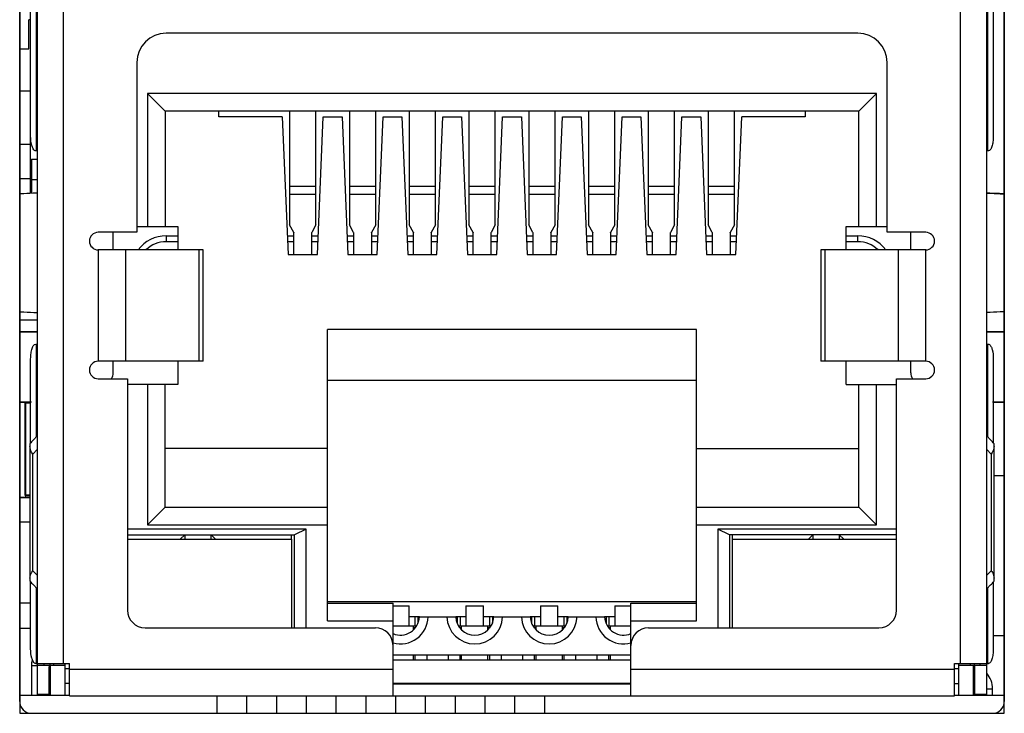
# Model space of a CAD drawing. Header units: millimetres. Extents: x 0 to 3905, y -1166 to 1110.
# Tile 77 of 155: x 1641 to 1658, y 871 to 883. Entities that reach past the tile are written whole.
import ezdxf

# ---------------------------------------------------------------- set-up
doc = ezdxf.new("R2010")
doc.units = ezdxf.units.MM
doc.header["$LTSCALE"] = 65.395
for name, color, linetype in [('100200351_DXF_CONTINUOUS_LINE', 7, 'CONTINUOUS'), ('100201213_DXF_CONTINUOUS_LINE', 7, 'CONTINUOUS'), ('100201489_DXF_CONTINUOUS_LINE', 7, 'CONTINUOUS'), ('100300849_DXF_CONTINUOUS_LINE', 7, 'CONTINUOUS'), ('101110356_DXF_CONTINUOUS_LINE', 7, 'CONTINUOUS'), ('101302054_DXF_CONTINUOUS_LINE', 7, 'CONTINUOUS'), ('910900013_DXF_CONTINUOUS_LINE', 7, 'CONTINUOUS'), ('910900585_DXF_CONTINUOUS_LINE', 7, 'CONTINUOUS'), ('DE-11-055623DXF_CONTINUOUS_LINE', 7, 'CONTINUOUS'), ('DE-14-037740DXF_CONTINUOUS_LINE', 7, 'CONTINUOUS'), ('LED-GREEN__1DXF_CONTINUOUS_LINE', 7, 'CONTINUOUS'), ('MV-20449REV1DXF_CONTINUOUS_LINE', 7, 'CONTINUOUS'), ('MV-20499-B_DXF_CONTINUOUS_LINE', 7, 'CONTINUOUS'), ('MV-20499-T_DXF_CONTINUOUS_LINE', 7, 'CONTINUOUS'), ('MV-23383REV1DXF_CONTINUOUS_LINE', 7, 'CONTINUOUS'), ('PCB-MV-20449DXF_CONTINUOUS_LINE', 7, 'CONTINUOUS'), ('RH2-C110PIN_DXF_CONTINUOUS_LINE', 7, 'CONTINUOUS'), ('RH2-C120__LODXF_CONTINUOUS_LINE', 7, 'CONTINUOUS'), ('RH2-C120__SHDXF_CONTINUOUS_LINE', 7, 'CONTINUOUS'), ('RH2-P110_RH2DXF_CONTINUOUS_LINE', 7, 'CONTINUOUS'), ('RH2-P120_DXF_CONTINUOUS_LINE', 7, 'CONTINUOUS'), ('RH2-S120__DXF_CONTINUOUS_LINE', 7, 'CONTINUOUS'), ('RH2-ZZ-0006_DXF_CONTINUOUS_LINE', 7, 'CONTINUOUS'), ('RUH-S110_RH2DXF_CONTINUOUS_LINE', 7, 'CONTINUOUS'), ('Z26-RH2_T1_CDXF_CONTINUOUS_LINE', 7, 'CONTINUOUS')]:
    doc.layers.add(name, color=color, linetype=linetype)

msp = doc.modelspace()

# ---------------------------------------------------------------- linework, layer by layer
at = {"layer": '100200351_DXF_CONTINUOUS_LINE'}
msp.add_line((1641.516, 877.758), (1641.216, 877.758), dxfattribs=at)
at = {"layer": '100201213_DXF_CONTINUOUS_LINE'}
for p, q in [((1641.309, 874.768), (1641.309, 876.348)), ((1641.309, 876.348), (1641.403, 876.348)), ((1641.319, 874.758), (1641.319, 876.357)), ((1641.391, 874.768), (1641.309, 874.768)), ((1641.391, 874.758), (1641.319, 874.758))]:
    msp.add_line(p, q, dxfattribs=at)
for centre, start, end in [((1641.319, 876.348), 104.4538, 179.9982), ((1641.318, 874.768), 179.9982, 269.9982)]:
    msp.add_arc(centre, 0.01, start, end, dxfattribs=at)
at = {"layer": '100201489_DXF_CONTINUOUS_LINE'}
msp.add_line((1657.841, 875.107), (1658.016, 875.107), dxfattribs=at)
at = {"layer": '100300849_DXF_CONTINUOUS_LINE'}
msp.add_line((1641.216, 872.932), (1641.403, 872.932), dxfattribs=at)
at = {"layer": '101110356_DXF_CONTINUOUS_LINE'}
for p, q in [((1641.391, 874.732), (1641.216, 874.732)), ((1641.216, 874.732), (1641.391, 874.732))]:
    msp.add_line(p, q, dxfattribs=at)
at = {"layer": '101302054_DXF_CONTINUOUS_LINE'}
for p, q in [((1641.371, 882.386), (1641.371, 882.886)), ((1641.403, 882.886), (1641.371, 882.886)), ((1641.216, 882.386), (1641.371, 882.386)), ((1641.216, 881.671), (1641.401, 881.671)), ((1641.401, 879.917), (1641.401, 880.912)), ((1641.401, 880.756), (1641.216, 880.756)), ((1641.416, 880.508), (1641.416, 879.922)), ((1641.416, 880.508), (1641.516, 880.508)), ((1641.216, 880.176), (1641.401, 880.176)), ((1641.516, 880.155), (1641.416, 880.155))]:
    msp.add_line(p, q, dxfattribs=at)
at = {"layer": '910900013_DXF_CONTINUOUS_LINE'}
msp.add_line((1657.829, 872.373), (1658.016, 872.373), dxfattribs=at)
at = {"layer": '910900585_DXF_CONTINUOUS_LINE'}
for p, q in [((1641.216, 872.5), (1641.403, 872.5)), ((1641.724, 871.357), (1641.724, 871.867))]:
    msp.add_line(p, q, dxfattribs=at)
at = {"layer": 'DE-11-055623DXF_CONTINUOUS_LINE'}
for p, q in [((1641.216, 871.247), (1641.216, 893.597)), ((1658.016, 893.597), (1658.016, 871.247)), ((1641.416, 871.047), (1657.816, 871.047))]:
    msp.add_line(p, q, dxfattribs=at)
for centre, start, end in [((1641.416, 871.247), 180, 270), ((1657.816, 871.247), 270, 0)]:
    msp.add_arc(centre, 0.2, start, end, dxfattribs=at)
at = {"layer": 'DE-14-037740DXF_CONTINUOUS_LINE'}
msp.add_line((1641.216, 874.317), (1641.391, 874.317), dxfattribs=at)
at = {"layer": 'LED-GREEN__1DXF_CONTINUOUS_LINE'}
for p, q in [((1643.056, 874.017), (1645.856, 874.017)), ((1645.856, 874.017), (1645.856, 872.507)), ((1653.376, 872.507), (1653.376, 874.017)), ((1653.376, 874.017), (1656.176, 874.017))]:
    msp.add_line(p, q, dxfattribs=at)
at = {"layer": 'MV-20449REV1DXF_CONTINUOUS_LINE'}
for p, q in [((1641.216, 877.558), (1641.516, 877.558)), ((1657.716, 877.557), (1658.016, 877.557)), ((1641.216, 876.358), (1641.403, 876.358)), ((1657.829, 876.357), (1658.016, 876.357))]:
    msp.add_line(p, q, dxfattribs=at)
at = {"layer": 'MV-20499-B_DXF_CONTINUOUS_LINE'}
for p, q in [((1641.416, 876.358), (1641.216, 876.358)), ((1658.016, 876.357), (1657.816, 876.357))]:
    msp.add_line(p, q, dxfattribs=at)
at = {"layer": 'MV-20499-T_DXF_CONTINUOUS_LINE'}
for p, q in [((1641.516, 877.558), (1641.216, 877.558)), ((1658.016, 877.557), (1657.716, 877.557))]:
    msp.add_line(p, q, dxfattribs=at)
at = {"layer": 'MV-23383REV1DXF_CONTINUOUS_LINE'}
for p, q in [((1641.216, 871.357), (1642.066, 871.357)), ((1644.586, 871.047), (1644.586, 871.347)), ((1645.094, 871.047), (1645.094, 871.347)), ((1645.602, 871.047), (1645.602, 871.347)), ((1646.11, 871.047), (1646.11, 871.347)), ((1646.618, 871.047), (1646.618, 871.347)), ((1647.126, 871.047), (1647.126, 871.347)), ((1647.634, 871.047), (1647.634, 871.347)), ((1648.142, 871.047), (1648.142, 871.347)), ((1648.65, 871.047), (1648.65, 871.347)), ((1649.158, 871.047), (1649.158, 871.347)), ((1649.666, 871.047), (1649.666, 871.347)), ((1650.174, 871.047), (1650.174, 871.347)), ((1657.166, 871.357), (1658.016, 871.357))]:
    msp.add_line(p, q, dxfattribs=at)
at = {"layer": 'PCB-MV-20449DXF_CONTINUOUS_LINE'}
for p, q in [((1641.216, 877.557), (1641.516, 877.557)), ((1657.716, 877.557), (1658.016, 877.557)), ((1641.216, 876.357), (1641.403, 876.357)), ((1657.829, 876.357), (1658.016, 876.357))]:
    msp.add_line(p, q, dxfattribs=at)
at = {"layer": 'RH2-C110PIN_DXF_CONTINUOUS_LINE'}
for p, q in [((1645.821, 881.327), (1645.821, 879.385)), ((1646.271, 879.385), (1646.271, 881.327)), ((1646.841, 881.327), (1646.841, 879.385)), ((1647.291, 879.385), (1647.291, 881.327)), ((1647.861, 881.327), (1647.861, 879.385)), ((1648.311, 879.385), (1648.311, 881.327)), ((1648.881, 881.327), (1648.881, 879.385)), ((1649.331, 879.385), (1649.331, 881.327)), ((1649.901, 881.327), (1649.901, 879.385)), ((1650.351, 879.385), (1650.351, 881.327)), ((1650.921, 881.327), (1650.921, 879.385)), ((1651.371, 879.385), (1651.371, 881.327)), ((1651.941, 881.327), (1651.941, 879.385)), ((1652.391, 879.385), (1652.391, 881.327)), ((1652.961, 881.327), (1652.961, 879.385)), ((1653.411, 879.385), (1653.411, 881.327)), ((1646.271, 880.039), (1645.821, 880.039)), ((1647.291, 880.039), (1646.841, 880.039)), ((1648.311, 880.039), (1647.861, 880.039)), ((1649.331, 880.039), (1648.881, 880.039)), ((1650.351, 880.039), (1649.901, 880.039)), ((1651.371, 880.039), (1650.921, 880.039)), ((1652.391, 880.039), (1651.941, 880.039)), ((1653.411, 880.039), (1652.961, 880.039)), ((1645.821, 879.909), (1646.271, 879.909)), ((1646.841, 879.909), (1647.291, 879.909)), ((1647.861, 879.909), (1648.311, 879.909)), ((1648.881, 879.909), (1649.331, 879.909)), ((1649.901, 879.909), (1650.351, 879.909)), ((1650.921, 879.909), (1651.371, 879.909)), ((1651.941, 879.909), (1652.391, 879.909)), ((1652.961, 879.909), (1653.411, 879.909)), ((1645.894, 879.255), (1645.821, 879.385)), ((1646.271, 879.385), (1646.198, 879.255)), ((1646.914, 879.255), (1646.841, 879.385)), ((1647.291, 879.385), (1647.218, 879.255)), ((1647.934, 879.255), (1647.861, 879.385)), ((1648.311, 879.385), (1648.238, 879.255)), ((1648.954, 879.255), (1648.881, 879.385)), ((1649.331, 879.385), (1649.258, 879.255)), ((1649.974, 879.255), (1649.901, 879.385)), ((1650.351, 879.385), (1650.278, 879.255)), ((1650.994, 879.255), (1650.921, 879.385)), ((1651.371, 879.385), (1651.298, 879.255)), ((1652.014, 879.255), (1651.941, 879.385)), ((1652.391, 879.385), (1652.318, 879.255)), ((1653.034, 879.255), (1652.961, 879.385)), ((1653.411, 879.385), (1653.338, 879.255)), ((1645.894, 879.255), (1645.896, 879.248)), ((1645.896, 878.877), (1645.896, 879.248)), ((1646.196, 879.248), (1646.198, 879.255)), ((1646.196, 879.248), (1646.196, 878.877)), ((1646.914, 879.255), (1646.916, 879.248)), ((1646.916, 878.877), (1646.916, 879.248)), ((1647.216, 879.248), (1647.218, 879.255)), ((1647.216, 879.248), (1647.216, 878.877)), ((1647.934, 879.255), (1647.936, 879.248)), ((1647.936, 878.877), (1647.936, 879.248)), ((1648.236, 879.248), (1648.238, 879.255)), ((1648.236, 879.248), (1648.236, 878.877)), ((1648.954, 879.255), (1648.956, 879.248)), ((1648.956, 878.877), (1648.956, 879.248)), ((1649.256, 879.248), (1649.258, 879.255)), ((1649.256, 879.248), (1649.256, 878.877)), ((1649.974, 879.255), (1649.976, 879.248)), ((1649.976, 878.877), (1649.976, 879.248)), ((1650.276, 879.248), (1650.278, 879.255)), ((1650.276, 879.248), (1650.276, 878.877)), ((1650.994, 879.255), (1650.996, 879.248)), ((1650.996, 878.877), (1650.996, 879.248)), ((1651.296, 879.248), (1651.298, 879.255)), ((1651.296, 879.248), (1651.296, 878.877)), ((1652.014, 879.255), (1652.016, 879.248)), ((1652.016, 878.877), (1652.016, 879.248)), ((1652.316, 879.248), (1652.318, 879.255)), ((1652.316, 879.248), (1652.316, 878.877)), ((1653.034, 879.255), (1653.036, 879.248)), ((1653.036, 878.877), (1653.036, 879.248)), ((1653.336, 879.248), (1653.338, 879.255)), ((1653.336, 879.248), (1653.336, 878.877))]:
    msp.add_line(p, q, dxfattribs=at)
at = {"layer": 'RH2-C120__LODXF_CONTINUOUS_LINE'}
for p, q in [((1648.831, 872.882), (1648.831, 872.532)), ((1648.831, 872.882), (1649.131, 872.882)), ((1649.131, 872.532), (1649.131, 872.882)), ((1651.371, 872.882), (1651.371, 872.532)), ((1651.371, 872.882), (1651.646, 872.882)), ((1648.831, 872.693), (1648.656, 872.693)), ((1648.681, 872.693), (1648.681, 872.583)), ((1648.731, 872.693), (1648.731, 872.532)), ((1649.306, 872.693), (1649.131, 872.693)), ((1649.231, 872.693), (1649.231, 872.532)), ((1649.281, 872.693), (1649.281, 872.583)), ((1651.371, 872.693), (1651.196, 872.693)), ((1651.221, 872.693), (1651.221, 872.583)), ((1651.271, 872.693), (1651.271, 872.532)), ((1649.255, 872.532), (1648.708, 872.532)), ((1648.756, 872.473), (1648.756, 872.532)), ((1649.206, 872.473), (1649.206, 872.532)), ((1651.646, 872.532), (1651.248, 872.532)), ((1651.296, 872.473), (1651.296, 872.532)), ((1648.756, 871.957), (1648.756, 872.037)), ((1649.206, 871.957), (1649.206, 872.037)), ((1651.296, 871.957), (1651.296, 872.037))]:
    msp.add_line(p, q, dxfattribs=at)
at = {"layer": 'RH2-C120__SHDXF_CONTINUOUS_LINE'}
for p, q in [((1647.586, 872.882), (1647.861, 872.882)), ((1647.861, 872.532), (1647.861, 872.882)), ((1650.101, 872.882), (1650.101, 872.532)), ((1650.101, 872.882), (1650.401, 872.882)), ((1650.401, 872.532), (1650.401, 872.882)), ((1648.036, 872.693), (1647.861, 872.693)), ((1647.961, 872.693), (1647.961, 872.532)), ((1648.011, 872.693), (1648.011, 872.583)), ((1650.101, 872.693), (1649.926, 872.693)), ((1649.951, 872.693), (1649.951, 872.583)), ((1650.001, 872.693), (1650.001, 872.532)), ((1650.576, 872.693), (1650.401, 872.693)), ((1650.501, 872.693), (1650.501, 872.532)), ((1650.551, 872.693), (1650.551, 872.583)), ((1647.985, 872.532), (1647.586, 872.532)), ((1647.936, 872.473), (1647.936, 872.532)), ((1650.525, 872.532), (1649.978, 872.532)), ((1650.026, 872.473), (1650.026, 872.532)), ((1650.476, 872.473), (1650.476, 872.532)), ((1647.936, 871.957), (1647.936, 872.037)), ((1650.026, 871.957), (1650.026, 872.037)), ((1650.476, 871.957), (1650.476, 872.037))]:
    msp.add_line(p, q, dxfattribs=at)
at = {"layer": 'RH2-P110_RH2DXF_CONTINUOUS_LINE'}
for p, q in [((1643.396, 881.627), (1643.396, 879.357)), ((1655.836, 881.627), (1643.396, 881.627)), ((1643.696, 881.327), (1643.396, 881.627)), ((1655.536, 881.327), (1655.836, 881.627)), ((1655.836, 879.357), (1655.836, 881.627)), ((1643.696, 881.327), (1643.696, 879.357)), ((1655.536, 881.327), (1643.696, 881.327)), ((1644.616, 881.227), (1644.616, 881.327)), ((1645.696, 881.227), (1644.616, 881.227)), ((1645.696, 881.227), (1645.796, 878.877)), ((1646.296, 878.877), (1646.396, 881.227)), ((1646.396, 881.227), (1646.716, 881.227)), ((1646.716, 881.227), (1646.816, 878.877)), ((1647.316, 878.877), (1647.416, 881.227)), ((1647.416, 881.227), (1647.736, 881.227)), ((1647.736, 881.227), (1647.836, 878.877)), ((1648.336, 878.877), (1648.436, 881.227)), ((1648.436, 881.227), (1648.756, 881.227)), ((1648.756, 881.227), (1648.856, 878.877)), ((1649.356, 878.877), (1649.456, 881.227)), ((1649.456, 881.227), (1649.776, 881.227)), ((1649.776, 881.227), (1649.876, 878.877)), ((1650.376, 878.877), (1650.476, 881.227)), ((1650.476, 881.227), (1650.796, 881.227)), ((1650.796, 881.227), (1650.896, 878.877)), ((1651.396, 878.877), (1651.496, 881.227)), ((1651.496, 881.227), (1651.816, 881.227)), ((1651.816, 881.227), (1651.916, 878.877)), ((1652.416, 878.877), (1652.516, 881.227)), ((1652.516, 881.227), (1652.836, 881.227)), ((1652.836, 881.227), (1652.936, 878.877)), ((1653.436, 878.877), (1653.536, 881.227)), ((1654.616, 881.227), (1653.536, 881.227)), ((1654.616, 881.327), (1654.616, 881.227)), ((1655.536, 879.357), (1655.536, 881.327)), ((1643.216, 879.357), (1643.916, 879.357)), ((1643.916, 879.357), (1643.916, 878.957)), ((1655.316, 878.957), (1655.316, 879.357)), ((1655.316, 879.357), (1656.016, 879.357)), ((1645.796, 878.877), (1646.296, 878.877)), ((1646.816, 878.877), (1647.316, 878.877)), ((1647.836, 878.877), (1648.336, 878.877)), ((1648.856, 878.877), (1649.356, 878.877)), ((1649.876, 878.877), (1650.376, 878.877)), ((1650.896, 878.877), (1651.396, 878.877)), ((1651.916, 878.877), (1652.416, 878.877)), ((1652.936, 878.877), (1653.436, 878.877)), ((1646.466, 872.627), (1646.466, 877.597)), ((1652.766, 877.597), (1646.466, 877.597)), ((1652.766, 872.627), (1652.766, 877.597)), ((1643.916, 877.057), (1643.916, 876.657)), ((1655.316, 876.657), (1655.316, 877.057)), ((1643.916, 876.657), (1643.056, 876.657)), ((1643.396, 876.657), (1643.396, 874.267)), ((1643.696, 874.567), (1643.696, 876.657)), ((1652.766, 876.727), (1646.466, 876.727)), ((1655.316, 876.657), (1656.176, 876.657)), ((1655.536, 874.567), (1655.536, 876.657)), ((1655.836, 874.267), (1655.836, 876.657)), ((1646.466, 875.567), (1643.696, 875.567)), ((1652.766, 875.567), (1655.536, 875.567)), ((1643.696, 874.567), (1643.396, 874.267)), ((1643.696, 874.567), (1646.466, 874.567)), ((1652.766, 874.567), (1655.536, 874.567)), ((1655.536, 874.567), (1655.836, 874.267)), ((1646.106, 874.192), (1643.056, 874.192)), ((1643.396, 874.267), (1646.466, 874.267)), ((1646.106, 874.192), (1645.906, 874.092)), ((1646.106, 872.507), (1646.106, 874.192)), ((1652.766, 874.267), (1655.836, 874.267)), ((1653.126, 874.192), (1653.126, 872.507)), ((1656.176, 874.192), (1653.126, 874.192)), ((1653.326, 874.092), (1653.126, 874.192)), ((1643.056, 874.092), (1645.906, 874.092)), ((1643.956, 874.017), (1644.031, 874.092)), ((1644.031, 874.092), (1644.031, 874.017)), ((1644.481, 874.017), (1644.481, 874.092)), ((1644.481, 874.092), (1644.556, 874.017)), ((1645.851, 874.017), (1645.851, 874.092)), ((1645.906, 872.507), (1645.906, 874.092)), ((1653.326, 874.092), (1653.326, 872.507)), ((1656.176, 874.092), (1653.326, 874.092)), ((1653.381, 874.017), (1653.381, 874.092)), ((1654.751, 874.092), (1654.676, 874.017)), ((1654.751, 874.092), (1654.751, 874.017)), ((1655.201, 874.092), (1655.201, 874.017)), ((1655.276, 874.017), (1655.201, 874.092)), ((1646.466, 872.957), (1652.766, 872.957)), ((1646.466, 872.927), (1647.586, 872.927)), ((1647.586, 872.207), (1647.586, 872.927)), ((1651.646, 872.207), (1651.646, 872.927)), ((1651.646, 872.927), (1652.766, 872.927)), ((1646.466, 872.627), (1647.586, 872.627)), ((1651.646, 872.627), (1652.766, 872.627)), ((1651.646, 871.957), (1647.586, 871.957)), ((1641.741, 871.357), (1641.741, 871.867)), ((1641.991, 871.357), (1641.991, 871.897)), ((1642.066, 871.807), (1641.991, 871.807)), ((1657.241, 871.807), (1657.166, 871.807)), ((1657.241, 871.357), (1657.241, 871.897)), ((1657.491, 871.357), (1657.491, 871.867)), ((1642.066, 871.557), (1641.991, 871.557)), ((1651.646, 871.557), (1647.586, 871.557)), ((1657.166, 871.557), (1657.241, 871.557))]:
    msp.add_line(p, q, dxfattribs=at)
at = {"layer": 'RH2-P120_DXF_CONTINUOUS_LINE'}
for p, q in [((1647.967, 872.507), (1647.936, 872.507)), ((1647.961, 872.507), (1647.961, 872.5)), ((1647.964, 872.504), (1647.961, 872.507)), ((1648.756, 872.507), (1648.725, 872.507)), ((1648.731, 872.507), (1648.728, 872.504)), ((1648.731, 872.5), (1648.731, 872.507)), ((1649.237, 872.507), (1649.206, 872.507)), ((1649.231, 872.507), (1649.231, 872.5)), ((1649.234, 872.504), (1649.231, 872.507)), ((1650.026, 872.507), (1649.995, 872.507)), ((1650.001, 872.507), (1649.998, 872.504)), ((1650.001, 872.5), (1650.001, 872.507)), ((1650.507, 872.507), (1650.476, 872.507)), ((1650.501, 872.507), (1650.501, 872.5)), ((1650.504, 872.504), (1650.501, 872.507)), ((1651.296, 872.507), (1651.265, 872.507)), ((1651.271, 872.507), (1651.268, 872.504)), ((1651.271, 872.5), (1651.271, 872.507)), ((1647.961, 872.037), (1647.961, 871.957)), ((1648.161, 872.037), (1648.161, 871.957)), ((1648.531, 871.957), (1648.531, 872.037)), ((1648.731, 871.957), (1648.731, 872.037)), ((1649.231, 872.037), (1649.231, 871.957)), ((1649.431, 872.037), (1649.431, 871.957)), ((1649.801, 871.957), (1649.801, 872.037)), ((1650.001, 871.957), (1650.001, 872.037)), ((1650.501, 872.037), (1650.501, 871.957)), ((1650.701, 872.037), (1650.701, 871.957)), ((1651.071, 871.957), (1651.071, 872.037)), ((1651.271, 871.957), (1651.271, 872.037))]:
    msp.add_line(p, q, dxfattribs=at)
at = {"layer": 'RH2-S120__DXF_CONTINUOUS_LINE'}
for p, q in [((1641.234, 879.914), (1641.216, 879.913)), ((1641.234, 879.914), (1641.216, 879.913)), ((1658.001, 879.913), (1658.016, 879.913)), ((1658.016, 879.913), (1658.001, 879.913)), ((1642.811, 878.957), (1642.811, 879.257)), ((1643.716, 879.197), (1643.716, 879.097)), ((1643.716, 879.197), (1643.916, 879.197)), ((1645.783, 879.197), (1645.896, 879.197)), ((1646.196, 879.197), (1646.31, 879.197)), ((1646.803, 879.197), (1646.916, 879.197)), ((1647.216, 879.197), (1647.33, 879.197)), ((1647.823, 879.197), (1647.936, 879.197)), ((1648.236, 879.197), (1648.35, 879.197)), ((1648.843, 879.197), (1648.956, 879.197)), ((1649.256, 879.197), (1649.37, 879.197)), ((1649.863, 879.197), (1649.976, 879.197)), ((1650.276, 879.197), (1650.39, 879.197)), ((1650.883, 879.197), (1650.996, 879.197)), ((1651.296, 879.197), (1651.41, 879.197)), ((1651.903, 879.197), (1652.016, 879.197)), ((1652.316, 879.197), (1652.43, 879.197)), ((1652.923, 879.197), (1653.036, 879.197)), ((1653.336, 879.197), (1653.45, 879.197)), ((1655.316, 879.197), (1655.516, 879.197)), ((1655.516, 879.097), (1655.516, 879.197)), ((1656.421, 878.957), (1656.421, 879.257)), ((1643.916, 879.097), (1643.716, 879.097)), ((1645.896, 879.097), (1645.787, 879.097)), ((1646.305, 879.097), (1646.196, 879.097)), ((1646.916, 879.097), (1646.807, 879.097)), ((1647.325, 879.097), (1647.216, 879.097)), ((1647.936, 879.097), (1647.827, 879.097)), ((1648.345, 879.097), (1648.236, 879.097)), ((1648.956, 879.097), (1648.847, 879.097)), ((1649.365, 879.097), (1649.256, 879.097)), ((1649.976, 879.097), (1649.867, 879.097)), ((1650.385, 879.097), (1650.276, 879.097)), ((1650.996, 879.097), (1650.887, 879.097)), ((1651.405, 879.097), (1651.296, 879.097)), ((1652.016, 879.097), (1651.907, 879.097)), ((1652.425, 879.097), (1652.316, 879.097)), ((1653.036, 879.097), (1652.927, 879.097)), ((1653.445, 879.097), (1653.336, 879.097)), ((1655.516, 879.097), (1655.316, 879.097)), ((1641.216, 877.902), (1641.216, 877.902)), ((1658.016, 877.902), (1658.016, 877.902)), ((1642.811, 876.857), (1642.811, 877.057)), ((1656.421, 876.857), (1656.421, 877.057)), ((1641.391, 875.649), (1641.391, 873.306)), ((1641.45, 875.716), (1641.516, 875.783)), ((1657.716, 875.783), (1657.783, 875.716)), ((1657.841, 873.306), (1657.841, 875.649)), ((1641.438, 875.473), (1641.516, 875.551)), ((1657.716, 875.551), (1657.794, 875.473)), ((1641.438, 873.481), (1641.438, 875.473)), ((1657.794, 875.473), (1657.794, 873.481)), ((1641.516, 873.403), (1641.438, 873.481)), ((1657.794, 873.481), (1657.716, 873.403)), ((1641.45, 873.238), (1641.516, 873.172)), ((1657.716, 873.172), (1657.783, 873.238)), ((1641.416, 871.864), (1641.416, 871.357)), ((1641.514, 871.857), (1641.416, 871.857)), ((1641.516, 871.897), (1641.516, 871.357)), ((1641.516, 871.867), (1641.991, 871.867)), ((1641.633, 871.867), (1641.633, 871.897)), ((1641.716, 871.357), (1641.716, 871.843)), ((1641.733, 871.867), (1641.733, 871.897)), ((1641.791, 871.897), (1641.791, 871.867)), ((1657.241, 871.867), (1657.716, 871.867)), ((1657.441, 871.867), (1657.441, 871.897)), ((1657.5, 871.897), (1657.5, 871.867)), ((1657.516, 871.357), (1657.516, 871.867)), ((1657.599, 871.897), (1657.599, 871.867)), ((1657.716, 871.357), (1657.716, 871.897)), ((1657.816, 871.457), (1657.719, 871.457)), ((1657.816, 871.357), (1657.816, 871.464)), ((1641.716, 871.367), (1641.516, 871.367)), ((1657.716, 871.367), (1657.516, 871.367))]:
    msp.add_line(p, q, dxfattribs=at)
for centre, radius, start, end in [((1643.716, 878.597), 0.6, 90, 143.1094), ((1655.516, 878.597), 0.6, 36.8932, 90), ((1643.716, 878.597), 0.5, 90, 133.9086), ((1655.516, 878.597), 0.5, 46.0911, 90), ((1642.611, 876.857), 0.2, 329.9043, 0), ((1656.621, 876.857), 0.2, 180, 210.1027), ((1641.924, 875.243), 0.67, 135.1027, 142.7347), ((1657.308, 875.243), 0.67, 37.2653, 44.8973), ((1641.925, 873.712), 0.671, 217.2694, 224.8931), ((1657.308, 873.711), 0.67, 315.1027, 322.7348), ((1641.826, 871.864), 0.41, 166.5196, 180), ((1657.406, 871.464), 0.41, 0, 40.3676)]:
    msp.add_arc(centre, radius, start, end, dxfattribs=at)
for points, knots in [([(1641.516, 879.927), (1641.492, 879.926), (1641.398, 879.922), (1641.304, 879.917), (1641.234, 879.914)], [0, 0, 0, 0, 0.25775, 1, 1, 1, 1]), ([(1641.516, 879.927), (1641.492, 879.926), (1641.398, 879.922), (1641.304, 879.917), (1641.234, 879.914)], [0, 0, 0, 0, 0.257733, 1, 1, 1, 1]), ([(1657.716, 879.927), (1657.741, 879.926), (1657.835, 879.922), (1657.93, 879.917), (1658.001, 879.913)], [0, 0, 0, 0, 0.257804, 1, 1, 1, 1]), ([(1658.001, 879.913), (1657.978, 879.915), (1657.883, 879.919), (1657.788, 879.924), (1657.717, 879.927)], [0, 0, 0, 0, 0.241659, 1, 1, 1, 1]), ([(1641.216, 877.902), (1641.24, 877.901), (1641.34, 877.896), (1641.44, 877.891), (1641.516, 877.888)], [0, 0, 0, 0, 0.241044, 1, 1, 1, 1]), ([(1658.016, 877.902), (1657.992, 877.901), (1657.892, 877.896), (1657.792, 877.891), (1657.716, 877.888)], [0, 0, 0, 0, 0.241044, 1, 1, 1, 1]), ([(1641.438, 875.473), (1641.431, 875.484), (1641.407, 875.523), (1641.391, 875.569), (1641.391, 875.602)], [0, 0, 0, 0, 0.279721, 1, 1, 1, 1]), ([(1657.841, 875.602), (1657.841, 875.592), (1657.836, 875.546), (1657.814, 875.503), (1657.794, 875.473)], [0, 0, 0, 0, 0.225756, 1, 1, 1, 1]), ([(1641.391, 873.352), (1641.391, 873.363), (1641.396, 873.409), (1641.418, 873.452), (1641.438, 873.481)], [0, 0, 0, 0, 0.225756, 1, 1, 1, 1]), ([(1657.794, 873.481), (1657.802, 873.471), (1657.826, 873.432), (1657.841, 873.386), (1657.841, 873.352)], [0, 0, 0, 0, 0.279721, 1, 1, 1, 1])]:
    msp.add_open_spline(points, degree=3, knots=knots, dxfattribs=at)
at = {"layer": 'RH2-ZZ-0006_DXF_CONTINUOUS_LINE'}
for p, q in [((1641.216, 892.347), (1641.216, 871.047)), ((1658.016, 871.047), (1658.016, 892.347)), ((1641.216, 871.047), (1658.016, 871.047))]:
    msp.add_line(p, q, dxfattribs=at)
at = {"layer": 'RUH-S110_RH2DXF_CONTINUOUS_LINE'}
for p, q in [((1641.516, 891.597), (1641.516, 871.897)), ((1641.966, 871.897), (1641.966, 891.597)), ((1657.266, 891.597), (1657.266, 871.897)), ((1657.716, 871.897), (1657.716, 891.597)), ((1641.403, 880.897), (1641.403, 887.81)), ((1657.829, 887.81), (1657.829, 880.897)), ((1641.504, 880.647), (1641.504, 887.704)), ((1657.728, 887.704), (1657.728, 880.647)), ((1655.516, 882.657), (1643.716, 882.657)), ((1643.216, 882.157), (1643.216, 879.257)), ((1656.016, 879.257), (1656.016, 882.157)), ((1641.504, 880.647), (1641.489, 880.647)), ((1657.744, 880.647), (1657.716, 880.647)), ((1643.216, 879.257), (1642.556, 879.257)), ((1656.676, 879.257), (1656.016, 879.257)), ((1642.556, 878.957), (1642.556, 877.057)), ((1644.347, 878.957), (1642.556, 878.957)), ((1643.026, 877.057), (1643.026, 878.957)), ((1644.274, 878.957), (1644.274, 877.057)), ((1644.347, 877.057), (1644.347, 878.957)), ((1654.886, 878.957), (1654.886, 877.057)), ((1656.676, 878.957), (1654.886, 878.957)), ((1654.958, 877.057), (1654.958, 878.957)), ((1656.206, 878.957), (1656.206, 877.057)), ((1656.676, 877.057), (1656.676, 878.957)), ((1641.489, 877.347), (1641.516, 877.347)), ((1641.504, 875.771), (1641.504, 877.347)), ((1657.728, 877.347), (1657.728, 875.771)), ((1657.728, 877.347), (1657.744, 877.347)), ((1641.403, 875.664), (1641.403, 877.097)), ((1644.347, 877.057), (1642.556, 877.057)), ((1656.676, 877.057), (1654.886, 877.057)), ((1657.829, 877.097), (1657.829, 875.664)), ((1642.556, 876.757), (1643.056, 876.757)), ((1643.056, 876.757), (1643.056, 872.807)), ((1656.176, 872.807), (1656.176, 876.757)), ((1656.176, 876.757), (1656.676, 876.757)), ((1641.403, 872.147), (1641.403, 873.29)), ((1641.504, 871.897), (1641.504, 873.184)), ((1657.728, 873.184), (1657.728, 871.897)), ((1657.829, 873.29), (1657.829, 872.147)), ((1643.356, 872.507), (1647.286, 872.507)), ((1651.946, 872.507), (1655.876, 872.507)), ((1647.586, 871.347), (1647.586, 872.207)), ((1651.646, 871.347), (1651.646, 872.207)), ((1641.489, 871.897), (1641.516, 871.897)), ((1641.516, 871.897), (1642.066, 871.897)), ((1642.066, 871.347), (1642.066, 871.897)), ((1647.586, 871.797), (1642.066, 871.797)), ((1657.166, 871.797), (1651.646, 871.797)), ((1657.166, 871.347), (1657.166, 871.897)), ((1657.166, 871.897), (1657.716, 871.897)), ((1657.728, 871.897), (1657.744, 871.897)), ((1651.646, 871.547), (1647.586, 871.547)), ((1642.066, 871.347), (1657.166, 871.347))]:
    msp.add_line(p, q, dxfattribs=at)
for centre, radius, start, end in [((1643.716, 882.157), 0.5, 90, 180), ((1655.516, 882.157), 0.5, 0, 90), ((1642.556, 879.107), 0.15, 90, 270), ((1656.676, 879.107), 0.15, 270, 90), ((1642.556, 876.907), 0.15, 90, 270), ((1656.676, 876.907), 0.15, 270, 90), ((1643.356, 872.807), 0.3, 180, 270), ((1655.876, 872.807), 0.3, 270, 0), ((1647.286, 872.207), 0.3, 360, 90), ((1651.946, 872.207), 0.3, 90, 180)]:
    msp.add_arc(centre, radius, start, end, dxfattribs=at)
for points, knots in [([(1641.471, 880.653), (1641.459, 880.66), (1641.439, 880.689), (1641.41, 880.771), (1641.403, 880.845), (1641.403, 880.897)], [0, 0, 0, 0, 0.159238, 0.390008, 1, 1, 1, 1]), ([(1657.829, 880.897), (1657.829, 880.865), (1657.825, 880.806), (1657.811, 880.736), (1657.793, 880.691), (1657.776, 880.663), (1657.756, 880.647), (1657.744, 880.647)], [0, 0, 0, 0, 0.344937, 0.644134, 0.765287, 0.863884, 1, 1, 1, 1]), ([(1641.403, 877.097), (1641.403, 877.129), (1641.407, 877.189), (1641.421, 877.259), (1641.44, 877.304), (1641.456, 877.332), (1641.476, 877.347), (1641.489, 877.347)], [0, 0, 0, 0, 0.344943, 0.644138, 0.765289, 0.863885, 1, 1, 1, 1]), ([(1657.762, 877.342), (1657.773, 877.335), (1657.794, 877.306), (1657.822, 877.224), (1657.829, 877.15), (1657.829, 877.097)], [0, 0, 0, 0, 0.159219, 0.389981, 1, 1, 1, 1]), ([(1641.471, 871.903), (1641.459, 871.91), (1641.439, 871.939), (1641.41, 872.021), (1641.403, 872.095), (1641.403, 872.147)], [0, 0, 0, 0, 0.159219, 0.389981, 1, 1, 1, 1]), ([(1657.829, 872.147), (1657.829, 872.115), (1657.825, 872.056), (1657.811, 871.986), (1657.793, 871.941), (1657.776, 871.913), (1657.756, 871.897), (1657.744, 871.897)], [0, 0, 0, 0, 0.344943, 0.644138, 0.765289, 0.863885, 1, 1, 1, 1])]:
    msp.add_open_spline(points, degree=3, knots=knots, dxfattribs=at)
for points in [[(1641.489, 880.647), (1641.482, 880.647), (1641.476, 880.65), (1641.471, 880.653)], [(1657.744, 877.347), (1657.75, 877.347), (1657.756, 877.345), (1657.762, 877.342)], [(1641.489, 871.897), (1641.482, 871.897), (1641.476, 871.9), (1641.471, 871.903)]]:
    msp.add_open_spline(points, degree=3, dxfattribs=at)
at = {"layer": 'Z26-RH2_T1_CDXF_CONTINUOUS_LINE'}
for p, q in [((1648.036, 872.693), (1648.656, 872.693)), ((1649.306, 872.693), (1649.926, 872.693)), ((1650.576, 872.693), (1651.196, 872.693)), ((1651.646, 872.037), (1647.586, 872.037))]:
    msp.add_line(p, q, dxfattribs=at)
for centre, radius, start, end in [((1647.711, 872.707), 0.475, 254.7416, 358.2394), ((1647.711, 872.707), 0.325, 247.3576, 357.4263), ((1648.981, 872.707), 0.475, 181.7606, 358.2394), ((1648.981, 872.707), 0.325, 182.5737, 357.4263), ((1650.251, 872.707), 0.475, 181.7606, 358.2394), ((1650.251, 872.707), 0.325, 182.5737, 357.4263), ((1651.521, 872.707), 0.475, 181.7606, 285.2583), ((1651.521, 872.707), 0.325, 182.5737, 292.6402)]:
    msp.add_arc(centre, radius, start, end, dxfattribs=at)

doc.saveas('drawing.dxf')
